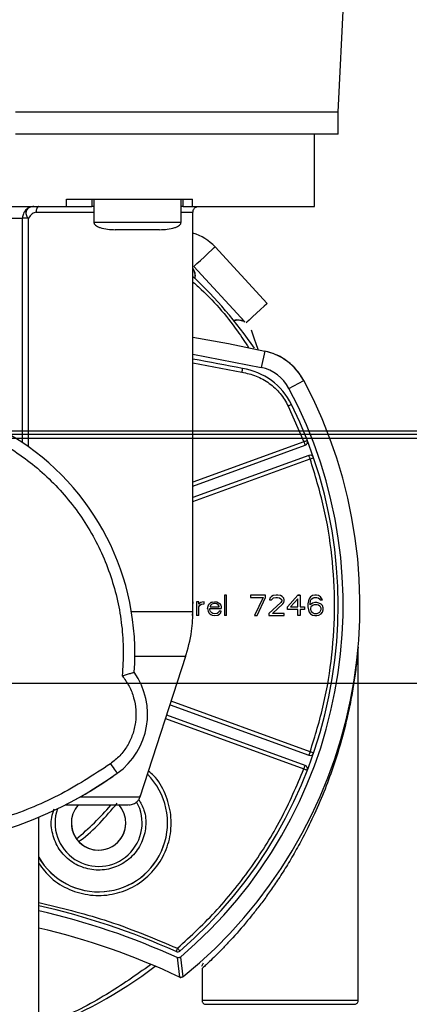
# Model space of a CAD drawing. Header units: inches. Extents: x 170 to 288, y 234 to 248.
# Tile 199 of 256: x 210.8257 to 210.8961, y 244.0857 to 244.2639. Entities that reach past the tile are written whole.
import ezdxf

# ---------------------------------------------------------------- set-up
doc = ezdxf.new("R2010")
doc.units = ezdxf.units.IN
doc.header["$LTSCALE"] = 0.25
doc.header["$MEASUREMENT"] = 0
doc.layers.add('ANNOTATIONS', color=1, linetype='Continuous')
doc.layers.add('SLIM E GUIDE MOTOR RH', color=7, linetype='Continuous')
doc.styles.add('ARIAL', font='arial.ttf', dxfattribs={"height": 0.09375})
doc.dimstyles.new('STANDARD$0', dxfattribs={"dimtxt": 0.09375, "dimasz": 0.09375, "dimexe": 0.03125, "dimexo": 0.046875, "dimgap": 0.09, "dimtad": 0, "dimtih": 1, "dimtoh": 1, "dimdec": 4, "dimzin": 0, "dimdsep": 46, "dimtxsty": 'ARIAL', "dimcen": 0.09, "dimadec": 0, "dimazin": 0, "dimtfac": 1, "dimtdec": 4, "dimtofl": 0, "dimtmove": 0, "dimatfit": 1, "dimfxl": 1, "dimtolj": 1, "dimtzin": 0, "dimarcsym": 0})

# ---------------------------------------------------------------- blocks, each defined once
blk = doc.blocks.new('*D40')
at = {"layer": 'ANNOTATIONS', "color": 0, "lineweight": -2, "transparency": 16777216}
for p, q in [((210.0767513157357, 244.1437778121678), (211.7916878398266, 244.1437778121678)), ((211.7604378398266, 244.0500278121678), (211.7604378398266, 242.3590412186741)), ((211.7604378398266, 240.2331944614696), (211.7604378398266, 241.9241810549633)), ((210.4830013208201, 240.1394444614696), (211.7916878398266, 240.1394444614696))]:
    blk.add_line(p, q, dxfattribs=at)
at = {"layer": 'ANNOTATIONS', "color": 0, "transparency": 16777216}
for points in [[(211.7448128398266, 244.0500278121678), (211.7760628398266, 244.0500278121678), (211.7604378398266, 244.1437778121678)], [(211.7448128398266, 240.2331944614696), (211.7760628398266, 240.2331944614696), (211.7604378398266, 240.1394444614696)]]:
    blk.add_solid(points, dxfattribs=at)
at = {"layer": 'defpoints', "color": 0, "transparency": 16777216}
for p in [(210.0298763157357, 244.1437778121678), (211.7604378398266, 244.1437778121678), (210.4361263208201, 240.1394444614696)]:
    blk.add_point(p, dxfattribs=at)
at = {"layer": 'ANNOTATIONS', "color": 0, "transparency": 16777216, "insert": (211.7604378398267, 242.1416111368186), "char_height": 0.09375, "attachment_point": 5, "style": 'ARIAL'}
blk.add_mtext('\\A1;OPENING \\PHEIGHT', dxfattribs=at)
blk = doc.blocks.new('*D41')
at = {"layer": 'ANNOTATIONS', "color": 0, "lineweight": -2, "transparency": 16777216}
for p, q in [((211.1934179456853, 245.1923245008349), (211.7916878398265, 245.1923245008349)), ((211.7604378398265, 245.0985745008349), (211.7604378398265, 244.8065568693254)), ((211.7604378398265, 244.2375278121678), (211.7604378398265, 244.5295454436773)), ((210.0767513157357, 244.1437778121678), (211.7916878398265, 244.1437778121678))]:
    blk.add_line(p, q, dxfattribs=at)
at = {"layer": 'ANNOTATIONS', "color": 0, "transparency": 16777216}
for points in [[(211.7448128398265, 245.0985745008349), (211.7760628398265, 245.0985745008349), (211.7604378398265, 245.1923245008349)], [(211.7448128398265, 244.2375278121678), (211.7760628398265, 244.2375278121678), (211.7604378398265, 244.1437778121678)]]:
    blk.add_solid(points, dxfattribs=at)
at = {"layer": 'defpoints', "color": 0, "transparency": 16777216}
for p in [(211.1465429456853, 245.1923245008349), (211.7604378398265, 245.1923245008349), (210.0298763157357, 244.1437778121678)]:
    blk.add_point(p, dxfattribs=at)
at = {"layer": 'ANNOTATIONS', "color": 0, "transparency": 16777216, "insert": (211.7604378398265, 244.6680511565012), "char_height": 0.09375, "attachment_point": 5, "style": 'ARIAL'}
blk.add_mtext('\\A1;HEADROOM', dxfattribs=at)

msp = doc.modelspace()

# ---------------------------------------------------------------- linework, layer by layer
at = {"layer": 'SLIM E GUIDE MOTOR RH'}
for p, q in [((210.8832730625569, 244.2471204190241), (210.8855047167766, 244.2917397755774)), ((210.8832730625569, 244.2431833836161), (210.8832730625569, 244.2471204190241)), ((210.8790077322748, 244.2300527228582), (210.8790079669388, 244.2431830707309)), ((210.8341501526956, 244.2300597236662), (210.8341502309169, 244.2313720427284)), ((210.8387224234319, 244.2313723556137), (210.8387224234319, 244.2300600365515)), ((210.8391197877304, 244.231372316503), (210.8391197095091, 244.2271728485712)), ((210.8548676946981, 244.2271726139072), (210.8548677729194, 244.2313720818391)), ((210.8552651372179, 244.2300597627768), (210.8552651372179, 244.2313721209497)), ((210.8569540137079, 244.2300596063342), (210.8569540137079, 244.2313719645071)), ((210.8235571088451, 244.2300598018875), (210.8341501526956, 244.2300597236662)), ((210.8341501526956, 244.2300597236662), (210.8387224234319, 244.2300600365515)), ((210.8391197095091, 244.2300600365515), (210.8387224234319, 244.2300600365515)), ((210.8552651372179, 244.2300597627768), (210.8548677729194, 244.2300598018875)), ((210.8552651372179, 244.2300597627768), (210.8569540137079, 244.2300596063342)), ((210.8570250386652, 244.1567896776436), (210.8570261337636, 244.2290105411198)), ((210.8226139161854, 244.2279601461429), (210.8262142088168, 244.2279603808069)), ((210.8262135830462, 244.1873435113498), (210.8262142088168, 244.2279603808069)), ((210.8272881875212, 244.1865989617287), (210.8272888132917, 244.2279603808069)), ((210.8704572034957, 244.2125279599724), (210.8610296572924, 244.2227568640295)), ((210.8571697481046, 244.2191992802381), (210.8663817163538, 244.2092042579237)), ((210.857367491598, 244.2179370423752), (210.8573773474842, 244.2170721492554)), ((210.857367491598, 244.2179370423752), (210.857408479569, 244.2174748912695)), ((210.8700080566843, 244.2039052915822), (210.8693667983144, 244.200943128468)), ((210.857025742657, 244.2033658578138), (210.8693667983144, 244.200943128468)), ((210.8570256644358, 244.2017601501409), (210.8658500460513, 244.2000891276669)), ((210.8743791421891, 244.1971527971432), (210.8770545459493, 244.198576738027)), ((210.8742572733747, 244.1939571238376), (210.8770931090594, 244.1874717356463)), ((211.2303962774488, 244.1880811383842), (210.3595629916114, 244.1880811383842)), ((211.2303962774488, 244.1888011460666), (210.4262296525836, 244.1888011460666)), ((210.4362429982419, 244.1894444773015), (211.2296763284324, 244.1894444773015)), ((210.8770931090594, 244.1874717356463), (210.8570253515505, 244.1801680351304)), ((210.8570253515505, 244.1794697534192), (210.8773175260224, 244.1868551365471)), ((210.8570253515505, 244.1794696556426), (210.8773175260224, 244.1868550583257)), ((210.8570252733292, 244.1766766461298), (210.8782151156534, 244.1843887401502)), ((210.8779906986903, 244.1850052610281), (210.8570253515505, 244.1773748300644)), ((210.8627337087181, 244.1597205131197), (210.8627336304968, 244.1560459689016)), ((210.8631164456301, 244.1597205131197), (210.8627337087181, 244.1597205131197)), ((210.8631164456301, 244.1560459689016), (210.8631164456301, 244.1597205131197)), ((210.8701593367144, 244.1597203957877), (210.8674034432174, 244.1597204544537)), ((210.8701593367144, 244.1597203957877), (210.8674034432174, 244.1597204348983)), ((210.8674034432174, 244.1597204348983), (210.8674034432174, 244.159329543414)), ((210.8674034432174, 244.159329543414), (210.8697000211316, 244.1593295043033)), ((210.8697000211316, 244.1593295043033), (210.8681689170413, 244.1560458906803)), ((210.8686282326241, 244.1560458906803), (210.8701593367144, 244.159329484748)), ((210.8701593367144, 244.159329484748), (210.8701593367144, 244.1597203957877)), ((210.8712310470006, 244.1594858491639), (210.8709248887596, 244.1591731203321)), ((210.8715372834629, 244.1596421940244), (210.8712310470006, 244.1594858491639)), ((210.8720731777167, 244.1597203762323), (210.8715372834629, 244.1596421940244)), ((210.8716138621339, 244.1592512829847), (210.8719965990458, 244.1593294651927)), ((210.8719965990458, 244.1593294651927), (210.8723028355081, 244.1593294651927)), ((210.872379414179, 244.1597203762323), (210.8720731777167, 244.1597203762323)), ((210.8723028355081, 244.1593294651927), (210.87268557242, 244.1592512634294)), ((210.8728387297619, 244.1596421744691), (210.872379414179, 244.1597203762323)), ((210.8731448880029, 244.1594858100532), (210.8728387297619, 244.1596421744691)), ((210.8734511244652, 244.1591730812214), (210.8731448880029, 244.1594858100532)), ((210.8759773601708, 244.1597203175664), (210.8741400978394, 244.1576094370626)), ((210.8759773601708, 244.1597203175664), (210.8764366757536, 244.159720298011)), ((210.8764366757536, 244.1597203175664), (210.8759773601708, 244.1597203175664)), ((210.8764366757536, 244.159720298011), (210.8764366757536, 244.1576093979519)), ((210.878273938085, 244.1594075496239), (210.8780442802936, 244.1590948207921)), ((210.878273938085, 244.1594075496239), (210.8780442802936, 244.1590948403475)), ((210.8786567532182, 244.1596420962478), (210.878273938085, 244.1594075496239)), ((210.8790394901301, 244.1597202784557), (210.8786567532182, 244.1596420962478)), ((210.8790394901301, 244.1597202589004), (210.8786567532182, 244.1596420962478)), ((210.8787332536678, 244.159251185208), (210.8789629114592, 244.159329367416)), ((210.8789629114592, 244.159329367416), (210.8794222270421, 244.1593293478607)), ((210.8793457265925, 244.1597202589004), (210.8790394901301, 244.1597202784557)), ((210.8793457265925, 244.1597202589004), (210.8790394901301, 244.1597202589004)), ((210.8797284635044, 244.1596420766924), (210.8793457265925, 244.1597202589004)), ((210.8794222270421, 244.1593293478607), (210.8796518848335, 244.1592511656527)), ((210.8801112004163, 244.1594075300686), (210.8797284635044, 244.1596420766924)), ((210.8803408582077, 244.1590948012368), (210.8801112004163, 244.1594075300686)), ((210.8570687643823, 244.1585478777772), (210.8570250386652, 244.1585478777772)), ((210.8570250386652, 244.1582351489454), (210.8570687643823, 244.1582351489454)), ((210.8570687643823, 244.1582351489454), (210.8570687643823, 244.1585478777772)), ((210.857681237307, 244.1585478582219), (210.8576811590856, 244.1560460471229)), ((210.8580639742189, 244.1585478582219), (210.857681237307, 244.1585478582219)), ((210.8580638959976, 244.1560460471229), (210.8580639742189, 244.1576096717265)), ((210.8580639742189, 244.1580787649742), (210.8580639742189, 244.1585478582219)), ((210.8582170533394, 244.1582351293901), (210.8580639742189, 244.1580787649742)), ((210.8580639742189, 244.1576096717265), (210.8582936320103, 244.1579224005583)), ((210.8584467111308, 244.158391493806), (210.8582170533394, 244.1582351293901)), ((210.8582936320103, 244.1579224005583), (210.8585998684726, 244.1580787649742)), ((210.8586763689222, 244.1584696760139), (210.8584467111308, 244.158391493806)), ((210.8585998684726, 244.1580787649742), (210.8590591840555, 244.1581569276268)), ((210.8590591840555, 244.1585478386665), (210.8586763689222, 244.1584696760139)), ((210.8590591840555, 244.1581569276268), (210.8590591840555, 244.1585478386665)), ((210.8596715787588, 244.1572969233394), (210.8597481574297, 244.1577660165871)), ((210.8597481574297, 244.1577660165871), (210.8599012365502, 244.1580787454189)), ((210.8599012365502, 244.1580787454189), (210.8600543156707, 244.1582351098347)), ((210.8602839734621, 244.1583914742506), (210.8600543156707, 244.1582351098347)), ((210.8600543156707, 244.1582351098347), (210.8602839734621, 244.1583914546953)), ((210.8602074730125, 244.157844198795), (210.8601308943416, 244.1576878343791)), ((210.8601308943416, 244.1576878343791), (210.8601308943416, 244.1576096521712)), ((210.8601308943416, 244.1576096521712), (210.8617384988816, 244.1576096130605)), ((210.8601308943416, 244.1576096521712), (210.8617384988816, 244.1576096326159)), ((210.860437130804, 244.1580787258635), (210.8602074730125, 244.157844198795)), ((210.8602839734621, 244.1583914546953), (210.8605136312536, 244.1584696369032)), ((210.8605136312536, 244.1584696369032), (210.8602839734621, 244.1583914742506)), ((210.8605902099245, 244.1581569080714), (210.860437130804, 244.1580787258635)), ((210.8605136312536, 244.1584696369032), (210.8609729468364, 244.1585478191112)), ((210.8608964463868, 244.1582350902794), (210.8605902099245, 244.1581569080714)), ((210.8613557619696, 244.1581569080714), (210.8608964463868, 244.1582350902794)), ((210.8609729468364, 244.1585478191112), (210.8614322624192, 244.1584696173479)), ((210.8614322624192, 244.1584696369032), (210.8609729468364, 244.1585478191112)), ((210.8615854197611, 244.1580005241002), (210.8613557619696, 244.1581569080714)), ((210.8618150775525, 244.1582350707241), (210.8614322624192, 244.1584696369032)), ((210.8614322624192, 244.1584696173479), (210.8618150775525, 244.1582350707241)), ((210.8617384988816, 244.1577659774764), (210.8615854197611, 244.1580005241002)), ((210.8617384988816, 244.1576096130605), (210.8617384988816, 244.1577659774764)), ((210.8618150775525, 244.1582350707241), (210.8620447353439, 244.1579223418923)), ((210.8620447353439, 244.1579223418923), (210.8621212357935, 244.1576096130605)), ((210.8621212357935, 244.1576096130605), (210.8621212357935, 244.1572968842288)), ((210.8729152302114, 244.1583912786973), (210.8707717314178, 244.1564367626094)), ((210.8709248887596, 244.1591731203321), (210.8708483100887, 244.1588603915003)), ((210.8708483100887, 244.1588603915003), (210.8712310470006, 244.1588603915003)), ((210.8712310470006, 244.1588603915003), (210.8713842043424, 244.1590949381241)), ((210.8713841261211, 244.1564367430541), (210.8732979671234, 244.1581567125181)), ((210.8713842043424, 244.1590949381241), (210.8716138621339, 244.1592512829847)), ((210.87268557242, 244.1592512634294), (210.8729152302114, 244.1590948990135)), ((210.8729152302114, 244.1590948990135), (210.873068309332, 244.1588603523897)), ((210.873068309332, 244.1587040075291), (210.8729152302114, 244.1583912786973)), ((210.873068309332, 244.1587039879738), (210.8729152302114, 244.1583912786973)), ((210.873068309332, 244.1588603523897), (210.873068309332, 244.1587039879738)), ((210.8732979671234, 244.1581567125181), (210.8734511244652, 244.158391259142)), ((210.8735276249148, 244.1588603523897), (210.8734511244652, 244.1591730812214)), ((210.8734511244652, 244.158391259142), (210.8735276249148, 244.1587039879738)), ((210.8735276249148, 244.1587039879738), (210.8735276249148, 244.1588603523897)), ((210.8741400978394, 244.1571403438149), (210.8741400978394, 244.1576094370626)), ((210.8759773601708, 244.1590948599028), (210.8746759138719, 244.1576094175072)), ((210.8746759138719, 244.1576094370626), (210.8759773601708, 244.1576094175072)), ((210.8759773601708, 244.1576093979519), (210.8759773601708, 244.1590948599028)), ((210.8764366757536, 244.1576093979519), (210.8772021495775, 244.1576093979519)), ((210.8772021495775, 244.1576093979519), (210.8772021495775, 244.1571403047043)), ((210.8778912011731, 244.1587039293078), (210.8778146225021, 244.1581566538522)), ((210.8778146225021, 244.1581566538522), (210.8778146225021, 244.1576093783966)), ((210.8778146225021, 244.1576093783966), (210.8778911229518, 244.157062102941)), ((210.8780442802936, 244.1590948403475), (210.8778912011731, 244.1587039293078)), ((210.8780442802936, 244.1590948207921), (210.8778912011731, 244.1587039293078)), ((210.8781973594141, 244.1581566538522), (210.878273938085, 244.1586257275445)), ((210.8786566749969, 244.1583129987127), (210.8781973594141, 244.1580002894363)), ((210.8781973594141, 244.1580002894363), (210.8781973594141, 244.1581566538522)), ((210.878273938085, 244.1586257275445), (210.8783505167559, 244.1588602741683)), ((210.8783505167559, 244.1576093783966), (210.878273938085, 244.1573748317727)), ((210.8783505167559, 244.1588602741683), (210.8785035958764, 244.1590948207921)), ((210.8785035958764, 244.1577657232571), (210.8783505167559, 244.1576093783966)), ((210.8785035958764, 244.1590948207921), (210.8787332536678, 244.159251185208)), ((210.8787332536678, 244.157922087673), (210.8785035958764, 244.1577657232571)), ((210.8790394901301, 244.1583911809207), (210.8786566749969, 244.1583129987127)), ((210.8789629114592, 244.1580002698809), (210.8787332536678, 244.157922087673)), ((210.879498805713, 244.1580002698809), (210.8789629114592, 244.1580002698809)), ((210.8794222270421, 244.1583911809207), (210.8790394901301, 244.1583911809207)), ((210.879804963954, 244.1583129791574), (210.8794222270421, 244.1583911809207)), ((210.879804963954, 244.1583129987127), (210.8794222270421, 244.1583911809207)), ((210.8797284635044, 244.1579220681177), (210.879498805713, 244.1580002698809)), ((210.8796518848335, 244.1592511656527), (210.8798815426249, 244.1590948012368)), ((210.8799581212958, 244.1577657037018), (210.8797284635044, 244.1579220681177)), ((210.8801877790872, 244.1580784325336), (210.879804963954, 244.1583129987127)), ((210.8801877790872, 244.1580784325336), (210.879804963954, 244.1583129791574)), ((210.8798815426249, 244.1590948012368), (210.8800346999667, 244.158860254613)), ((210.8801112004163, 244.1576093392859), (210.8799581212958, 244.1577657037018)), ((210.8800346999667, 244.158860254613), (210.8804174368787, 244.158860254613)), ((210.8801877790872, 244.1573747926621), (210.8801112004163, 244.1576093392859)), ((210.8804174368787, 244.1578438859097), (210.8801877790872, 244.1580784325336)), ((210.8804174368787, 244.158860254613), (210.8803408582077, 244.1590948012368)), ((210.8805705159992, 244.15745297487), (210.8804174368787, 244.1578438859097)), ((210.8569156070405, 244.1560460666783), (210.8569156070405, 244.15635879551)), ((210.8580638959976, 244.1560460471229), (210.8576811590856, 244.1560460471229)), ((210.8596715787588, 244.1572969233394), (210.8597480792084, 244.1568278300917)), ((210.8597480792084, 244.1568278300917), (210.8599012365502, 244.1565151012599)), ((210.8599012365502, 244.1565151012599), (210.8600543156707, 244.1563587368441)), ((210.8600543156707, 244.1572969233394), (210.8621212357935, 244.1572968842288)), ((210.8600543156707, 244.1571405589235), (210.8600543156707, 244.1572969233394)), ((210.8601308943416, 244.1569060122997), (210.8600543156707, 244.1571405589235)), ((210.8600543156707, 244.1563587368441), (210.8602839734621, 244.1562023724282)), ((210.8602073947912, 244.1567496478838), (210.8601308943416, 244.1569060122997)), ((210.8604370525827, 244.1565151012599), (210.8602073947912, 244.1567496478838)), ((210.8602839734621, 244.1562023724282), (210.8605136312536, 244.1561241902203)), ((210.8605902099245, 244.156436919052), (210.8604370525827, 244.1565151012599)), ((210.8605136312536, 244.1561241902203), (210.8609729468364, 244.1560460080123)), ((210.8608963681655, 244.1563587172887), (210.8605902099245, 244.156436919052)), ((210.8608963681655, 244.1563587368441), (210.8605902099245, 244.156436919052)), ((210.8614322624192, 244.1564368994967), (210.8608963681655, 244.1563587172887)), ((210.8614322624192, 244.1564368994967), (210.8608963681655, 244.1563587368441)), ((210.8609729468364, 244.1560460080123), (210.8615088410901, 244.1561241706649)), ((210.8616619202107, 244.1565932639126), (210.8614322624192, 244.1564368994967)), ((210.8615088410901, 244.1561241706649), (210.8618149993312, 244.1562805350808)), ((210.8617384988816, 244.1568278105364), (210.8616619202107, 244.1565932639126)), ((210.8621212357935, 244.1568277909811), (210.8617384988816, 244.1568278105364)), ((210.8621212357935, 244.1568278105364), (210.8617384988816, 244.1568278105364)), ((210.8618149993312, 244.1562805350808), (210.8620446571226, 244.1565150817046)), ((210.8620446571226, 244.1565150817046), (210.8621212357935, 244.1568277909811)), ((210.8631164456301, 244.1560459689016), (210.8627336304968, 244.1560459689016)), ((210.8681689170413, 244.1560458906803), (210.8686282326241, 244.1560458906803)), ((210.8707717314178, 244.1564367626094), (210.8707717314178, 244.1560458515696)), ((210.8707717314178, 244.1560458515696), (210.8735276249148, 244.156045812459)), ((210.8735276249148, 244.1564367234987), (210.8713841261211, 244.1564367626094)), ((210.8735276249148, 244.1564367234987), (210.8713841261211, 244.1564367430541)), ((210.8735276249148, 244.156045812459), (210.8735276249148, 244.1564367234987)), ((210.8759773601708, 244.1571403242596), (210.8741400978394, 244.1571403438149)), ((210.8759772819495, 244.1560457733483), (210.8759773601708, 244.1571403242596)), ((210.8764365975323, 244.1560457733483), (210.8759772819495, 244.1560457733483)), ((210.8764366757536, 244.1571403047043), (210.8764365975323, 244.1560457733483)), ((210.8772021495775, 244.1571403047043), (210.8764366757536, 244.1571403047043)), ((210.8778911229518, 244.157062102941), (210.8780442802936, 244.1566711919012)), ((210.8780442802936, 244.1566711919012), (210.878273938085, 244.1563584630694)), ((210.878273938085, 244.1573748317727), (210.878273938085, 244.1571402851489)), ((210.878273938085, 244.1571402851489), (210.8783504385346, 244.1569057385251)), ((210.878273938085, 244.1563584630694), (210.8786566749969, 244.1561239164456)), ((210.8783504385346, 244.1569057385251), (210.8785035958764, 244.1566711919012)), ((210.8785035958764, 244.1566711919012), (210.8787332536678, 244.1565148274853)), ((210.8786566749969, 244.1561239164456), (210.8790394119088, 244.1560457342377)), ((210.8787332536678, 244.1565148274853), (210.8789629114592, 244.1564366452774)), ((210.8789629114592, 244.1564366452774), (210.8794987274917, 244.1564366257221)), ((210.8790394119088, 244.1560457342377), (210.8794222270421, 244.1560457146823)), ((210.8794222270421, 244.1560457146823), (210.879804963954, 244.1561238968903)), ((210.8794987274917, 244.1564366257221), (210.8797283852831, 244.15651480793)), ((210.8797283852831, 244.15651480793), (210.8799580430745, 244.1566711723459)), ((210.879804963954, 244.1561238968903), (210.8801877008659, 244.1563584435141)), ((210.8799580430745, 244.1566711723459), (210.8801112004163, 244.1569057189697)), ((210.8801112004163, 244.1569057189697), (210.8801877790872, 244.1571402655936)), ((210.8801112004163, 244.1569057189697), (210.8801877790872, 244.1571402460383)), ((210.8801877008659, 244.1563584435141), (210.8804173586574, 244.1566711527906)), ((210.8801877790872, 244.1571402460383), (210.8801877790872, 244.1573747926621)), ((210.8804173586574, 244.1566711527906), (210.8805705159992, 244.1570620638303)), ((210.8805705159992, 244.1570620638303), (210.8805705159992, 244.15745297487)), ((210.8474754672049, 244.1232437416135), (210.8557402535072, 244.1486790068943)), ((210.8868796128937, 244.0863608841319), (210.8868805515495, 244.1503302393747)), ((210.8528868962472, 244.139897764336), (210.8779899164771, 244.1307605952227)), ((210.8528869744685, 244.1398978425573), (210.8779899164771, 244.130760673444)), ((210.8782143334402, 244.1313772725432), (210.8530898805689, 244.1405222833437)), ((210.8773165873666, 244.1289108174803), (210.8522782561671, 244.1380244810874)), ((210.8520753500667, 244.1374001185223), (210.8770921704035, 244.1282943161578)), ((210.8782143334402, 244.1313772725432), (210.8779899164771, 244.130760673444)), ((210.8291360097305, 244.0309176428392), (210.8291373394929, 244.11955611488)), ((210.8541632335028, 244.094148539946), (210.854616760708, 244.0905970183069)), ((210.854767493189, 244.0942327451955), (210.855218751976, 244.0906694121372)), ((210.8588833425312, 244.0931083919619), (210.8585499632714, 244.0925298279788)), ((210.8586644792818, 244.0921594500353), (210.8586644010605, 244.0863612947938)), ((210.8586644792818, 244.0921594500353), (210.8588395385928, 244.0923199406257)), ((210.854567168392, 244.0906180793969), (210.854616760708, 244.0905970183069)), ((210.8552623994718, 244.0907020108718), (210.855218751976, 244.0906694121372))]:
    msp.add_line(p, q, dxfattribs=at)
at = {"layer": 'SLIM E GUIDE MOTOR RH', "flags": 128}
for points in [[(210.8832730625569, 244.2471204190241), (210.8830419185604, 244.2471203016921), (210.8823496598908, 244.2471202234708), (210.8812001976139, 244.2471201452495), (210.8795999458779, 244.2471201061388), (210.8775579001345, 244.2471200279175), (210.8750854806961, 244.2471199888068), (210.8721964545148, 244.2471199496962), (210.8689070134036, 244.2471199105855), (210.8652355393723, 244.2471199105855), (210.8612026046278, 244.2471198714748), (210.8568306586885, 244.2471198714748), (210.8521442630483, 244.2471199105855), (210.8471696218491, 244.2471199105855), (210.841934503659, 244.2471199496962), (210.8364681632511, 244.2471199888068), (210.8308012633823, 244.2471200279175), (210.8249654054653, 244.2471201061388)], [(210.8832730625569, 244.2431833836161), (210.8830418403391, 244.2431833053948), (210.8823495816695, 244.2431832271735), (210.8812001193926, 244.2431831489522), (210.8795999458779, 244.2431830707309), (210.8775579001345, 244.2431830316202), (210.8750854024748, 244.2431829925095), (210.8721963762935, 244.2431829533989), (210.8689069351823, 244.2431829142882), (210.865235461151, 244.2431828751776), (210.8521442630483, 244.2431828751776), (210.8471695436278, 244.2431829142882), (210.8419344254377, 244.2431829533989), (210.8364681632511, 244.2431829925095), (210.8308011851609, 244.2431830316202), (210.8249654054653, 244.2431830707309)], [(210.8286636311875, 244.2290102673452), (210.8330664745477, 244.2290102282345), (210.8391197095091, 244.2290102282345)], [(210.8548677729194, 244.2290103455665), (210.8556962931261, 244.2290103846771), (210.8565858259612, 244.2290104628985), (210.8569963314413, 244.2290105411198), (210.8570261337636, 244.2290105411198)], [(210.8548676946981, 244.2271726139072), (210.8548056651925, 244.2271726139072), (210.8543147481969, 244.2271725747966), (210.8503462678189, 244.2271725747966), (210.8484691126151, 244.2271726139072), (210.8464992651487, 244.2271726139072), (210.8445604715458, 244.2271726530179), (210.8427746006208, 244.2271726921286), (210.8412538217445, 244.2271727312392), (210.840093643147, 244.2271727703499), (210.8393670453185, 244.2271728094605), (210.8391197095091, 244.2271728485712)], [(210.8571697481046, 244.2191992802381), (210.8573166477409, 244.2193346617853), (210.8577349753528, 244.2197202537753), (210.8583611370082, 244.220297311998), (210.8590997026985, 244.2209780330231), (210.8598382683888, 244.2216587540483), (210.8604643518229, 244.2222358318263), (210.860882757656, 244.2226214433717), (210.8610296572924, 244.2227568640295)], [(210.857025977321, 244.2188393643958), (210.8573473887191, 244.2180377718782), (210.857367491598, 244.2179370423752)], [(210.8704572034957, 244.2125279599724), (210.8703103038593, 244.2123925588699), (210.8698919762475, 244.2120069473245), (210.869265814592, 244.2114298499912), (210.8685272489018, 244.2107491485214), (210.8677886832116, 244.2100684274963), (210.8671625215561, 244.2094913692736), (210.8667441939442, 244.2091057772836), (210.8666512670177, 244.209020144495)], [(210.8643869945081, 244.2094398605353), (210.8652528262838, 244.2095340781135), (210.8662223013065, 244.2092864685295)], [(210.8662223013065, 244.2092864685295), (210.8662438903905, 244.2092761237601), (210.8663910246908, 244.2091990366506)], [(210.8688433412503, 244.2041370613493), (210.8688288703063, 244.2041785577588), (210.8684789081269, 244.2051858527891), (210.8681721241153, 244.2060687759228), (210.8679203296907, 244.2067933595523), (210.867733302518, 244.2073317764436), (210.8676180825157, 244.2076633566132), (210.8676044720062, 244.2077025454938)], [(210.857025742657, 244.2064429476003), (210.8634323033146, 244.20525857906), (210.8700080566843, 244.2039052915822)], [(210.8748465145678, 244.1942457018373), (210.8748352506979, 244.1942401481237), (210.8748016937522, 244.1942237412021), (210.8747472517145, 244.1941970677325), (210.8746739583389, 244.1941611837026), (210.8745846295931, 244.1941174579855), (210.8744827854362, 244.1940675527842), (210.8743721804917, 244.1940134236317), (210.8742572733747, 244.1939571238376)], [(210.8777050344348, 244.1877084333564), (210.877693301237, 244.1877038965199), (210.8776584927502, 244.1876904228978), (210.8776019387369, 244.1876685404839), (210.8775258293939, 244.1876391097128), (210.87743305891, 244.1876032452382), (210.8773273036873, 244.1875623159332), (210.8772124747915, 244.1875179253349), (210.8770931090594, 244.1874717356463)], [(210.8770931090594, 244.1874717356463), (210.8771368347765, 244.1873514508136), (210.8771789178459, 244.1872357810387), (210.8772177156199, 244.1871291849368), (210.8772517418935, 244.1870357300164), (210.8772796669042, 244.1869590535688), (210.8773003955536, 244.1869020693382), (210.8773131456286, 244.1868669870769), (210.8773175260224, 244.1868551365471)], [(210.8782151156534, 244.1843887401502), (210.8781713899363, 244.1845090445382), (210.8781292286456, 244.1846247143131), (210.8780904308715, 244.184731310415), (210.8780564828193, 244.1848247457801), (210.8780285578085, 244.1849014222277), (210.8780078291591, 244.1849584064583), (210.8779950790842, 244.1849934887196), (210.8779906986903, 244.1850053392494)], [(210.8782151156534, 244.1843887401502), (210.8783362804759, 244.1844301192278), (210.8784527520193, 244.1844698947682), (210.8785601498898, 244.184506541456), (210.878654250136, 244.1845386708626), (210.8787314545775, 244.1845650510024), (210.8787888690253, 244.1845846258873), (210.87882414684, 244.1845966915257), (210.8788361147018, 244.1846007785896)], [(210.8458982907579, 244.156789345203), (210.8482277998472, 244.1567893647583), (210.8507898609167, 244.1567893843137), (210.8529331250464, 244.1567894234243), (210.8546397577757, 244.156789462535), (210.8558954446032, 244.156789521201), (210.856689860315, 244.1567895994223), (210.8570161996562, 244.1567896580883), (210.8570250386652, 244.1567896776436)], [(210.8465230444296, 244.148678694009), (210.8487801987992, 244.1486787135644), (210.8510516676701, 244.148678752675), (210.8528916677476, 244.1486787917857), (210.8542842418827, 244.1486788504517), (210.8552176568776, 244.1486789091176), (210.8556837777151, 244.148678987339), (210.8557402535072, 244.1486790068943)], [(210.8788353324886, 244.1311652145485), (210.8788233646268, 244.1311693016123), (210.8787880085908, 244.1311813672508), (210.8787306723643, 244.1312009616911), (210.8786534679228, 244.1312273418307), (210.8785593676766, 244.1312594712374), (210.8784519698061, 244.1312961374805), (210.8783354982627, 244.131335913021), (210.8782143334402, 244.1313772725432)], [(210.8421096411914, 244.1291983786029), (210.8423478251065, 244.128865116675), (210.8425768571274, 244.128544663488), (210.8427879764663, 244.1282493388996), (210.8429729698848, 244.127990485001), (210.8431248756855, 244.127778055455), (210.8432376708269, 244.1276202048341), (210.8433071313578, 244.1275229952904), (210.8433305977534, 244.1274901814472)], [(210.8770921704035, 244.1282943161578), (210.8771359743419, 244.1284146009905), (210.8771780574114, 244.1285302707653), (210.8772168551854, 244.1286368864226), (210.877250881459, 244.1287303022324), (210.8772788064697, 244.1288069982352), (210.8772995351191, 244.1288639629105), (210.8773122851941, 244.1288990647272), (210.8773165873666, 244.1289108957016)], [(210.8770921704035, 244.1282943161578), (210.877211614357, 244.1282481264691), (210.8773263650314, 244.1282037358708), (210.8774321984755, 244.1281628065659), (210.877524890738, 244.128126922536), (210.8776010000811, 244.1280974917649), (210.8776575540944, 244.128075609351), (210.8776924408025, 244.1280621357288), (210.8777041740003, 244.128057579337)], [(210.8777041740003, 244.128057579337), (210.8777389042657, 244.1281831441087), (210.8777483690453, 244.1282942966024)], [(210.8349833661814, 244.1223293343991), (210.8375295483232, 244.1237427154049), (210.8425500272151, 244.1269400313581)], [(210.8366569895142, 244.1232434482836), (210.8371967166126, 244.1232434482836), (210.8399266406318, 244.1232434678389), (210.8422671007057, 244.1232434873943), (210.8441950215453, 244.1232435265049), (210.8456913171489, 244.1232435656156), (210.8467411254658, 244.1232436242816), (210.8473340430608, 244.1232436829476), (210.8474754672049, 244.1232437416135)], [(210.854232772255, 244.0958327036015), (210.8541802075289, 244.0957159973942), (210.8541296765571, 244.0956037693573), (210.8540830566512, 244.0955003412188), (210.8540422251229, 244.0954096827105), (210.8540086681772, 244.0953352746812), (210.8539837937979, 244.0952799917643), (210.8539683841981, 244.0952459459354), (210.8539632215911, 244.0952344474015)], [(210.8546618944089, 244.0953362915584), (210.8546536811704, 244.0953458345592), (210.854629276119, 244.0953740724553), (210.8545896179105, 244.0954199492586), (210.8545361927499, 244.0954816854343), (210.8544711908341, 244.0955569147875), (210.8543970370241, 244.0956427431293), (210.8543165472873, 244.0957358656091), (210.854232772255, 244.0958327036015)], [(210.8868796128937, 244.0863608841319), (210.8866393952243, 244.0863608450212), (210.8859269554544, 244.0863608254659), (210.884766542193, 244.0863608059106), (210.8831976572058, 244.0863607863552), (210.8812737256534, 244.0863607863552), (210.8790602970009, 244.0863608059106), (210.876632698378, 244.0863608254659), (210.87407368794, 244.0863608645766), (210.8714703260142, 244.0863609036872), (210.8689112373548, 244.0863609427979), (210.866483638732, 244.0863610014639), (210.8642702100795, 244.0863610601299), (210.8623463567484, 244.0863610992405), (210.8607774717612, 244.0863611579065), (210.8596170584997, 244.0863612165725), (210.8589045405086, 244.0863612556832), (210.8586644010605, 244.0863612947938)]]:
    msp.add_lwpolyline(points, dxfattribs=at)
at = {"layer": 'SLIM E GUIDE MOTOR RH'}
for centre, radius, start, end in [((210.8545642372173, 244.216797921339), 0.008792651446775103, 42.66556236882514, 73.74075302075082), ((210.8005945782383, 244.1578842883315), 0.0820210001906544, 34.55177381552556, 46.52713990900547), ((210.8650999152, 244.2069138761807), 0.002624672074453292, 60.76614298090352, 105.7559708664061), ((210.8677866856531, 244.1936443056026), 0.0104986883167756, 28.02224427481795, 77.7847553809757), ((210.8005904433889, 243.8832491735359), 0.3241470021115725, 78.36486601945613, 79.97348609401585), ((210.8642391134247, 244.1890511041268), 0.01181102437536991, 26.09120503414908, 81.60274061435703), ((210.8677866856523, 244.1936442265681), 0.007467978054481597, 28.02224427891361, 77.78475538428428), ((210.8005945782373, 244.1578841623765), 0.08661417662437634, 309.1361423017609, 28.02224428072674), ((210.8005945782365, 244.1578840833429), 0.08358346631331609, 310.4007092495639, 28.02224428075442), ((210.8005944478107, 244.1492201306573), 0.04593175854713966, 355.6907701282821, 184.3075046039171), ((210.8005945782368, 244.1578840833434), 0.0826771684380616, 310.8406213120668, 26.09120503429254), ((210.8770930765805, 244.187471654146), 0.0006561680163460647, 289.9991361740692, 21.14513063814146), ((210.8782151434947, 244.1843886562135), 0.0006561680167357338, 18.85314650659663, 109.9991361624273), ((210.835699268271, 244.1381665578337), 0.01312336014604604, 305.5567805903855, 35.40093802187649), ((210.8782143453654, 244.1313772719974), 0.0006561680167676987, 249.9991385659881, 341.1451282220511), ((210.8005950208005, 244.1872778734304), 0.07349081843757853, 234.4414941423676, 305.5567878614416), ((210.839964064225, 244.118513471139), 0.01246719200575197, 209.723468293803, 44.88604767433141), ((210.8399640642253, 244.1185135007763), 0.01246719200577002, 209.8158426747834, 44.88600038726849), ((210.8770921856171, 244.1282942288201), 0.0006561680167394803, 338.8531441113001, 69.99913857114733), ((210.8399640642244, 244.1185133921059), 0.007874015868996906, 160.9417214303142, 29.05322351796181), ((210.8399640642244, 244.1185133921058), 0.004921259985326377, 138.1534331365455, 42.28168937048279), ((210.8005945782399, 244.1578844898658), 0.05511811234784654, 309.9403949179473, 318.9975443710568), ((210.8399640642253, 244.1185135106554), 0.004921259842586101, 179.9995437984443, 359.9999998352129), ((210.8005918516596, 243.9767817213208), 0.1290149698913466, 65.4659679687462, 77.21724678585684), ((210.8005918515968, 243.9767818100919), 0.129921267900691, 65.74502831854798, 77.30790296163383), ((210.8005918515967, 243.9767818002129), 0.1259842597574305, 64.6320981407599, 76.90436237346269), ((210.8542327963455, 244.0958326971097), 0.0006561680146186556, 245.7450283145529, 310.840621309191), ((210.8005945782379, 244.1578842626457), 0.08202100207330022, 290.3641710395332, 307.2314499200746), ((210.8548482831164, 244.0912111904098), 0.0006561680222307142, 251.9534037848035, 267.4516068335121)]:
    msp.add_arc(centre, radius, start, end, dxfattribs=at)
for points, knots in [([(210.8341502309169, 244.2313720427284), (210.8369339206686, 244.2313720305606), (210.8425013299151, 244.2313720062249), (210.8501755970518, 244.2313719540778), (210.854694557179, 244.2313719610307), (210.8569540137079, 244.2313719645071)], [0, 0, 0, 0, 0.3333332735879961, 0.6666701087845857, 0.9999999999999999, 0.9999999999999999, 0.9999999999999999, 0.9999999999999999]), ([(210.8282820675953, 244.2300600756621), (210.8280111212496, 244.2300285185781), (210.8274692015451, 244.2299654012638), (210.8267856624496, 244.2294798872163), (210.8263075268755, 244.2287857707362), (210.8262453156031, 244.2282355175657), (210.8262142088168, 244.2279603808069)], [0, 0, 0, 0, 0.2499908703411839, 0.5000066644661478, 0.7499940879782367, 0.9999999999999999, 0.9999999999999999, 0.9999999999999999, 0.9999999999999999]), ([(210.8282820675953, 244.2300600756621), (210.8282055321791, 244.2300576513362), (210.8280527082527, 244.2300528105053), (210.8277694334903, 244.2300013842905), (210.8274446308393, 244.2298791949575), (210.8271249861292, 244.2296426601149), (210.8269224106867, 244.2293575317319), (210.8268541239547, 244.2291286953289), (210.826840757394, 244.2290108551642), (210.8268288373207, 244.2288748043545), (210.8268542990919, 244.2286310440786), (210.8269781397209, 244.2283280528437), (210.8271260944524, 244.2280933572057), (210.827234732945, 244.2280045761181), (210.8272888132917, 244.2279603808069)], [0, 0, 0, 0, 0.06283549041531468, 0.1254682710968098, 0.2506454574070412, 0.37501366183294, 0.4998079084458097, 0.6063988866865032, 0.622650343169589, 0.6248382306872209, 0.7490465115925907, 0.8746953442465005, 0.9376232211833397, 1, 1, 1, 1]), ([(210.8286636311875, 244.2290102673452), (210.8285491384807, 244.2289963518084), (210.8283074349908, 244.2289669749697), (210.8277973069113, 244.2286487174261), (210.8275013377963, 244.2282480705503), (210.8272888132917, 244.2279603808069)], [0, 0, 0, 0, 0.202392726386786, 0.4272676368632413, 1, 1, 1, 1]), ([(210.8291858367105, 244.2300601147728), (210.8291200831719, 244.2300460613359), (210.8290189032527, 244.2300244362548), (210.8288976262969, 244.229893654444), (210.8288137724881, 244.22975808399), (210.8287464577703, 244.2295899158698), (210.8286812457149, 244.2293454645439), (210.8286705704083, 244.2291423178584), (210.8286636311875, 244.2290102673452)], [0, 0, 0, 0, 0.2394048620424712, 0.3683902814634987, 0.4999789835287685, 0.6316096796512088, 0.7605369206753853, 1, 1, 1, 1]), ([(210.8569540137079, 244.2300596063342), (210.8591934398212, 244.2300596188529), (210.8636722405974, 244.2300596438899), (210.8691072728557, 244.2300596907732), (210.8734918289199, 244.2300597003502), (210.8766386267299, 244.2300598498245), (210.8786357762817, 244.230059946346), (210.8788837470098, 244.2300600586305), (210.8790077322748, 244.2300601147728)], [0, 0, 0, 0, 0.1666688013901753, 0.3333337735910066, 0.4999986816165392, 0.6666639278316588, 0.8333320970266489, 1, 1, 1, 1]), ([(210.8570322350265, 244.2290009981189), (210.8570335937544, 244.2290738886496), (210.8570368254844, 244.2292472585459), (210.8571378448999, 244.2295117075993), (210.8573219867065, 244.2297643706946), (210.8575748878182, 244.2299493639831), (210.8578365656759, 244.2300462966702), (210.8580063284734, 244.2300563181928), (210.8580759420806, 244.2300604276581)], [0, 0, 0, 0, 0.1316597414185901, 0.313152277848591, 0.5027528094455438, 0.6923252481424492, 0.873833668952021, 1, 1, 1, 1]), ([(210.8272888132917, 244.2279603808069), (210.8271543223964, 244.2279603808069), (210.826885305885, 244.2279603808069), (210.8265682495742, 244.2279603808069), (210.8263269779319, 244.2279603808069), (210.8262518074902, 244.2279603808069), (210.8262142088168, 244.2279603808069)], [0, 0, 0, 0, 0.2499786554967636, 0.5000218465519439, 0.7499214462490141, 1, 1, 1, 1]), ([(210.8391221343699, 244.2272195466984), (210.8391238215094, 244.2271592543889), (210.8391273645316, 244.2270326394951), (210.8391900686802, 244.2269029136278), (210.8392433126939, 244.2268476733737), (210.8392507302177, 244.2268399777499)], [0, 0, 0, 0, 0.4389686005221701, 0.921841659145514, 1, 1, 1, 1]), ([(210.8509962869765, 244.2258603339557), (210.8519297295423, 244.2259049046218), (210.85304622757, 244.2259582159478), (210.8542081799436, 244.2264243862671), (210.8545562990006, 244.2266384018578), (210.8547582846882, 244.2268469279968), (210.8548617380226, 244.2270307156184), (210.8548641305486, 244.2271584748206), (210.8548652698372, 244.2272193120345)], [0, 0, 0, 0, 0.6347990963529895, 0.7592882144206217, 0.8593729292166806, 0.9131375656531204, 0.958637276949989, 1, 1, 1, 1]), ([(210.8392507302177, 244.2268399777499), (210.8392951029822, 244.2267890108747), (210.8394352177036, 244.2266280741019), (210.8397812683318, 244.2264266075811), (210.8409376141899, 244.225955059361), (210.8420560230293, 244.2259035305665), (210.8429910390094, 244.2258604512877)], [0, 0, 0, 0, 0.05121378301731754, 0.1617164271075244, 0.2991753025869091, 1, 1, 1, 1]), ([(210.8509962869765, 244.2258603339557), (210.8509361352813, 244.2258603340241), (210.8508158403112, 244.2258603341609), (210.8498902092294, 244.2258603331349), (210.8485671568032, 244.2258603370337), (210.8469937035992, 244.2258603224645), (210.8454202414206, 244.2258603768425), (210.8440972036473, 244.2258604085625), (210.8431714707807, 244.2258604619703), (210.8430511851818, 244.2258604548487), (210.8429910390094, 244.2258604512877)], [0, 0, 0, 0, 0.1250097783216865, 0.2500020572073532, 0.3749995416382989, 0.499998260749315, 0.6249969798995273, 0.7499944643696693, 0.8749902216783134, 1, 1, 1, 1]), ([(210.8573631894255, 244.2179357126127), (210.8573634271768, 244.2179428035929), (210.8573754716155, 244.2183020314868), (210.8571629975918, 244.2186194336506), (210.8569547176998, 244.2189305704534)], [0, 0, 0, 0, 0.0197395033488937, 1, 1, 1, 1]), ([(210.8570258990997, 244.2163930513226), (210.8573642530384, 244.2161005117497), (210.8603853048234, 244.2134885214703), (210.8638355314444, 244.2094790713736), (210.8664514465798, 244.2054795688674), (210.8671267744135, 244.2044470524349)], [0, 0, 0, 0, 0.0855588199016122, 0.7639267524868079, 1, 1, 1, 1]), ([(210.8770546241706, 244.1985767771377), (210.8766130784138, 244.1992866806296), (210.875774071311, 244.200635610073), (210.8740049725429, 244.2021899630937), (210.8720928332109, 244.2033238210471), (210.8706935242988, 244.2037141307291), (210.870007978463, 244.2039053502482)], [0, 0, 0, 0, 0.2810994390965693, 0.5341336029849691, 0.7717639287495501, 1, 1, 1, 1]), ([(210.8659639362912, 244.2007355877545), (210.8659624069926, 244.2007268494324), (210.8659600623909, 244.2007134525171), (210.86594561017, 244.2006324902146), (210.8659338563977, 244.2005643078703), (210.8659203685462, 244.2004899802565), (210.8659047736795, 244.2004014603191), (210.8658805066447, 244.2002637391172), (210.8658608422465, 244.2001510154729), (210.8658500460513, 244.2000891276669)], [0, 0, 0, 0, 0.2408350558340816, 0.3692295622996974, 0.4995503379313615, 0.5600565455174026, 0.667320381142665, 0.8173514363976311, 0.9999999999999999, 0.9999999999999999, 0.9999999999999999, 0.9999999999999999]), ([(210.8658500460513, 244.2000891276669), (210.8667341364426, 244.1998963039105), (210.8685023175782, 244.1995106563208), (210.8708691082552, 244.1981411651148), (210.8728961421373, 244.1963058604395), (210.8738035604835, 244.1947400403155), (210.8742572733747, 244.1939571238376)], [0, 0, 0, 0, 0.2499995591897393, 0.4999992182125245, 0.7499975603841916, 1, 1, 1, 1]), ([(210.7569525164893, 244.1451421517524), (210.7568562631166, 244.1466594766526), (210.7566637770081, 244.1496938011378), (210.756978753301, 244.1542519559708), (210.7577278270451, 244.1587527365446), (210.7589526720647, 244.1631508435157), (210.7606216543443, 244.167399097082), (210.7627265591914, 244.1714496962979), (210.7652372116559, 244.1752617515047), (210.768133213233, 244.1787903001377), (210.7713769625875, 244.1820017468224), (210.7749391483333, 244.1848562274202), (210.7787761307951, 244.1873286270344), (210.782850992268, 244.1893860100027), (210.7871158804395, 244.1910127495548), (210.7915277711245, 244.1921843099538), (210.7960366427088, 244.1928953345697), (210.8005953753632, 244.1931305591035), (210.8051538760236, 244.1928951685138), (210.8096629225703, 244.1921839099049), (210.8140745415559, 244.1910122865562), (210.8183395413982, 244.1893852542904), (210.8224141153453, 244.1873278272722), (210.8262512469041, 244.1848551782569), (210.8298131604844, 244.1820007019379), (210.8330568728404, 244.1787889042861), (210.8359526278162, 244.1752604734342), (210.838463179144, 244.1714480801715), (210.8405679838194, 244.1673976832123), (210.842236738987, 244.1631490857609), (210.8434614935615, 244.1587511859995), (210.8442103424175, 244.1542502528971), (210.8445251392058, 244.1496923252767), (210.8443325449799, 244.1466580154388), (210.8442362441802, 244.1451408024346)], [0, 0, 0, 0, 0.03125336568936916, 0.06250003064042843, 0.09375237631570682, 0.1249999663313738, 0.156252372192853, 0.1874999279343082, 0.2187522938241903, 0.2500000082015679, 0.2812524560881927, 0.3124999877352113, 0.3437520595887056, 0.3749998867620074, 0.4062522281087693, 0.4375002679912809, 0.4687522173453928, 0.5000002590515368, 0.5312526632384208, 0.5624999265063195, 0.5937526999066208, 0.6249998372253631, 0.6562524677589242, 0.6875000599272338, 0.7187527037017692, 0.7499999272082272, 0.781252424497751, 0.8125000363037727, 0.8437523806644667, 0.8749999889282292, 0.9062525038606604, 0.9375001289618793, 0.9687488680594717, 1, 1, 1, 1]), ([(210.8782143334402, 244.1313772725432), (210.8790935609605, 244.1342452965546), (210.8808526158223, 244.1399833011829), (210.8822747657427, 244.1488896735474), (210.8827859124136, 244.1578827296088), (210.8822750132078, 244.166875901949), (210.8808532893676, 244.1757823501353), (210.8790943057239, 244.1815205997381), (210.8782151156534, 244.1843887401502)], [0, 0, 0, 0, 0.1666279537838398, 0.3333695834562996, 0.4999999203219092, 0.6666187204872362, 0.8333665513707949, 1, 1, 1, 1]), ([(210.8556408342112, 244.1483791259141), (210.8560979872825, 244.1499786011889), (210.8569143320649, 244.1528348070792), (210.856989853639, 244.1558006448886), (210.8570230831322, 244.1571056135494)], [0, 0, 0, 0, 0.5599999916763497, 1, 1, 1, 1]), ([(210.8868805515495, 244.1503230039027), (210.8868806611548, 244.150332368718), (210.8868808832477, 244.1503513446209), (210.8868823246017, 244.1503702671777), (210.8868830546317, 244.150379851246)], [0, 0, 0, 0, 0.4935109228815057, 1, 1, 1, 1]), ([(210.8868805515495, 244.1503230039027), (210.8868800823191, 244.1503171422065), (210.8868791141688, 244.150305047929), (210.8868713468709, 244.1502112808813), (210.8868588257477, 244.1500644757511), (210.8868265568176, 244.1496943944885), (210.8867650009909, 244.1490262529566), (210.8866633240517, 244.1480349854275), (210.8864736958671, 244.1463719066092), (210.8861384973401, 244.1439218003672), (210.8855958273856, 244.1407742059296), (210.884892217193, 244.1374194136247), (210.8839529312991, 244.1336699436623), (210.8827154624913, 244.1295441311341), (210.881142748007, 244.1251294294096), (210.8793454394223, 244.1208233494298), (210.8775026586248, 244.1169854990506), (210.8757602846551, 244.1137377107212), (210.8741525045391, 244.1109896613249), (210.8725897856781, 244.1085212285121), (210.8710888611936, 244.1063108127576), (210.8696624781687, 244.1043348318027), (210.8682710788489, 244.1025133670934), (210.8663385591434, 244.1001125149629), (210.8643787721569, 244.0978765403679), (210.8625440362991, 244.0959311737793), (210.8613095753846, 244.0946766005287), (210.8602254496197, 244.0936178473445), (210.8593569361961, 244.0927968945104), (210.8587760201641, 244.0922609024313), (210.8587014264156, 244.0921930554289), (210.8586644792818, 244.0921594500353)], [0, 0, 0, 0, 0.003402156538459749, 0.007019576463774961, 0.0109807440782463, 0.01539423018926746, 0.03094980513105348, 0.04492699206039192, 0.06228631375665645, 0.106335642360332, 0.1523472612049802, 0.1986441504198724, 0.2509894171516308, 0.3139133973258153, 0.3768226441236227, 0.4427024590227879, 0.5025601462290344, 0.5470131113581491, 0.5888536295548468, 0.6281151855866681, 0.6618840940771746, 0.6939661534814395, 0.7244031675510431, 0.7532464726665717, 0.8188174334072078, 0.8488743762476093, 0.8773243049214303, 0.908792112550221, 0.938830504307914, 0.9697020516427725, 1, 1, 1, 1]), ([(210.8442360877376, 244.1451409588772), (210.8446768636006, 244.1445311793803), (210.8455584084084, 244.1433116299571), (210.846374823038, 244.1411902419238), (210.8467725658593, 244.1389637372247), (210.8467019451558, 244.1366989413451), (210.8461764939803, 244.134494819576), (210.8452091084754, 244.1324503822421), (210.8438651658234, 244.1306171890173), (210.8426948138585, 244.1296713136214), (210.8421096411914, 244.1291983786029)], [0, 0, 0, 0, 0.1250009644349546, 0.2499999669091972, 0.3750009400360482, 0.5000006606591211, 0.6250003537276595, 0.7500005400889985, 0.8750009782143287, 0.9999999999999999, 0.9999999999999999, 0.9999999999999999, 0.9999999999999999]), ([(210.8442361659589, 244.1451408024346), (210.8442839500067, 244.145155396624), (210.8444187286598, 244.1451965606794), (210.8446880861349, 244.1452772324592), (210.8451676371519, 244.1454194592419), (210.8456527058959, 244.1455595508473), (210.8460230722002, 244.1456641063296), (210.846233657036, 244.1457236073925), (210.846370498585, 244.1457613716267), (210.846387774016, 244.1457663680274), (210.8463963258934, 244.1457688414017)], [0, 0, 0, 0, 0.04395098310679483, 0.1239671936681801, 0.2484940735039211, 0.4974874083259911, 0.6262866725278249, 0.7479543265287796, 0.8752295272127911, 1, 1, 1, 1]), ([(210.8421096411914, 244.1291983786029), (210.8390096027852, 244.1271861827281), (210.832809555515, 244.1231618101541), (210.8224684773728, 244.119039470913), (210.8116731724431, 244.1164557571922), (210.8005939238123, 244.1156021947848), (210.7895147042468, 244.1164560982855), (210.7787194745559, 244.1190401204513), (210.7683785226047, 244.1231627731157), (210.7621786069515, 244.1271873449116), (210.7590786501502, 244.129199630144)], [0, 0, 0, 0, 0.1250006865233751, 0.250000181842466, 0.3750001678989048, 0.5000003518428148, 0.624999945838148, 0.7499998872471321, 0.8749999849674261, 1, 1, 1, 1]), ([(210.8291371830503, 244.1112001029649), (210.8298444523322, 244.1102722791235), (210.8313476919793, 244.1083002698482), (210.834652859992, 244.1063146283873), (210.8384691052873, 244.105273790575), (210.8424418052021, 244.105425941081), (210.8461881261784, 244.1067364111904), (210.8493828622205, 244.1090941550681), (210.8517414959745, 244.1122895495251), (210.8530497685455, 244.1160336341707), (210.8532104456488, 244.12001451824), (210.8521385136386, 244.1238003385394), (210.8506376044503, 244.1265362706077), (210.8493000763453, 244.1276164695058), (210.8489802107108, 244.1278747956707)], [0, 0, 0, 0, 0.07931539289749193, 0.1685780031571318, 0.2578407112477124, 0.3471027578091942, 0.4363654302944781, 0.5256282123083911, 0.6148917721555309, 0.7041543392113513, 0.7934173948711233, 0.8826801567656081, 0.9719433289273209, 1, 1, 1, 1]), ([(210.854232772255, 244.0958327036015), (210.856684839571, 244.0981069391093), (210.8615889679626, 244.1026554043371), (210.8678002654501, 244.110558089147), (210.8731475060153, 244.1190692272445), (210.8757772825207, 244.1252192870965), (210.8770921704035, 244.1282943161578)], [0, 0, 0, 0, 0.2500003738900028, 0.5000001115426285, 0.75000012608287, 1, 1, 1, 1]), ([(210.8472288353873, 244.1227763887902), (210.8475865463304, 244.1221443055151), (210.8484410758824, 244.1206343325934), (210.8486268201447, 244.1178217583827), (210.8478798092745, 244.1148713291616), (210.8461213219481, 244.1123537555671), (210.8436093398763, 244.110603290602), (210.8406443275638, 244.1098301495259), (210.8375947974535, 244.1101321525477), (210.8348418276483, 244.1114700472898), (210.8327093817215, 244.1136835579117), (210.8315242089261, 244.1164794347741), (210.8312495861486, 244.119098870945), (210.8317761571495, 244.1205479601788), (210.831958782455, 244.1210505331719)], [0, 0, 0, 0, 0.0639947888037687, 0.1528760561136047, 0.2417575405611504, 0.3306379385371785, 0.4195203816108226, 0.508400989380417, 0.5972819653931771, 0.6861622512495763, 0.7750452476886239, 0.8639254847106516, 0.9528066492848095, 1, 1, 1, 1]), ([(210.8363903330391, 244.115153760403), (210.8364909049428, 244.1152242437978), (210.8391696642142, 244.1171015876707), (210.841282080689, 244.11964598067), (210.8433151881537, 244.1220948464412)], [0, 0, 0, 0, 0.03754421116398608, 1, 1, 1, 1]), ([(210.8454784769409, 244.1217928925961), (210.8457525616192, 244.1218241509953), (210.8463137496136, 244.1218881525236), (210.8469707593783, 244.1223565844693), (210.8473949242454, 244.1229392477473), (210.8474997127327, 244.1233517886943), (210.8475501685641, 244.1235504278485)], [0, 0, 0, 0, 0.2778673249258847, 0.5689329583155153, 0.7924405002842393, 1, 1, 1, 1]), ([(210.8339007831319, 244.1217926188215), (210.8348487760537, 244.1217926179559), (210.837715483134, 244.1217926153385), (210.841204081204, 244.121792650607), (210.8441233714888, 244.1217927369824), (210.8454897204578, 244.1217928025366), (210.8453343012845, 244.1217928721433), (210.8452886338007, 244.1217928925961)], [0, 0, 0, 0, 0.1263566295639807, 0.3820993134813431, 0.6378467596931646, 0.8935869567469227, 1, 1, 1, 1]), ([(210.829137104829, 244.1041068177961), (210.8331160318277, 244.1031546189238), (210.8417094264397, 244.1010981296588), (210.8498574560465, 244.0976723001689), (210.854232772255, 244.0958327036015)], [0, 0, 0, 0, 0.4630215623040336, 1, 1, 1, 1]), ([(210.854767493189, 244.0942327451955), (210.8547151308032, 244.0941956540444), (210.8546102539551, 244.0941213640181), (210.8544199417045, 244.0940852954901), (210.8542677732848, 244.0941054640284), (210.8541872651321, 244.0941386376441), (210.8541632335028, 244.094148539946)], [0, 0, 0, 0, 0.2966132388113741, 0.594087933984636, 0.8788355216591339, 1, 1, 1, 1]), ([(210.8493390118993, 244.0928147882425), (210.8467268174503, 244.0909819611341), (210.8412120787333, 244.0871125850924), (210.8343241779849, 244.0835407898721), (210.8300454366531, 244.0821347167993), (210.8291367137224, 244.081836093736)], [0, 0, 0, 0, 0.4148047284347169, 0.8757157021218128, 1, 1, 1, 1]), ([(210.855218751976, 244.0906694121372), (210.855156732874, 244.0906351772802), (210.8550326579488, 244.0905666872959), (210.8548162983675, 244.0905421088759), (210.8546823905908, 244.0905789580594), (210.854616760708, 244.0905970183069)], [0, 0, 0, 0, 0.337566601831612, 0.6753330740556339, 0.9999999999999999, 0.9999999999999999, 0.9999999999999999, 0.9999999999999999]), ([(210.8586690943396, 244.0864398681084), (210.8586668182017, 244.0863764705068), (210.8586620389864, 244.0862433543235), (210.8587328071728, 244.0860452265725), (210.8588721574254, 244.085863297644), (210.8590781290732, 244.0857306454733), (210.8592418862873, 244.0857134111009), (210.8593205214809, 244.0857051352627)], [0, 0, 0, 0, 0.1712470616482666, 0.3595681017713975, 0.5571430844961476, 0.7873428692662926, 1, 1, 1, 1]), ([(210.886223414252, 244.0857047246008), (210.8862896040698, 244.0857105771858), (210.8864272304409, 244.0857227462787), (210.8866186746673, 244.0858227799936), (210.8867792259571, 244.0859869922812), (210.8868794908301, 244.0862045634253), (210.8868763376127, 244.0863638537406), (210.8868748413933, 244.0864394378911)], [0, 0, 0, 0, 0.1792390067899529, 0.3726859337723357, 0.5711329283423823, 0.7965001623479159, 1, 1, 1, 1]), ([(210.8593205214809, 244.0857051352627), (210.8593705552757, 244.0857051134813), (210.8594706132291, 244.0857050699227), (210.8602706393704, 244.0857050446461), (210.8615137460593, 244.0857049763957), (210.863199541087, 244.0857049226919), (210.8652503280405, 244.0857048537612), (210.8675913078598, 244.0857048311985), (210.8701307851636, 244.0857047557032), (210.8727720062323, 244.0857047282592), (210.875413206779, 244.085704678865), (210.8779526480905, 244.0857046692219), (210.88029360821, 244.0857046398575), (210.8823443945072, 244.085704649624), (210.8840301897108, 244.0857046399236), (210.8852732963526, 244.0857046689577), (210.8860733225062, 244.0857046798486), (210.8861733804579, 244.0857047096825), (210.886223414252, 244.0857047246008)], [0, 0, 0, 0, 0.06250520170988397, 0.1249983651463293, 0.1875006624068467, 0.2500012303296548, 0.3125027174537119, 0.3749998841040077, 0.4375012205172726, 0.5000008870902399, 0.5625005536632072, 0.6250001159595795, 0.6874972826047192, 0.7499987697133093, 0.8124993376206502, 0.8750016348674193, 0.9374947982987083, 1, 1, 1, 1])]:
    msp.add_open_spline(points, degree=3, knots=knots, dxfattribs=at)

# ---------------------------------------------------------------- dimensions: what is measured, and where the dimension line sits
at = {"layer": 'ANNOTATIONS'}
for base, p1, p2, text, picture, middle in [((211.7604378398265, 245.1923245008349), (210.0298763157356, 244.1437778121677), (211.1465429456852, 245.1923245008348), 'HEADROOM', '*D41', (211.7604378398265, 244.6680511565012)), ((211.7604378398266, 244.1437778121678), (210.43612632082, 240.1394444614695), (210.0298763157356, 244.1437778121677), 'OPENING \\PHEIGHT', '*D40', (211.7604378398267, 242.1416111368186))]:
    dim = msp.add_linear_dim(base=base, p1=p1, p2=p2, angle=90, text=text, dimstyle='STANDARD$0', dxfattribs=at)
    dim.commit()
    dim.dimension.update_dxf_attribs({"geometry": picture, "text_midpoint": middle})

doc.saveas('drawing.dxf')
